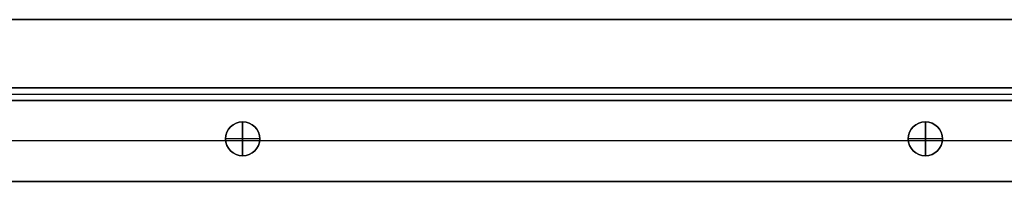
# Model space of a CAD drawing. Header units: millimetres. Extents: x -9 to 941, y -614 to 1386.
# Tile 24 of 30: x 222 to 452, y 1348 to 1386. Entities that reach past the tile are written whole.
import ezdxf

# ---------------------------------------------------------------- set-up
doc = ezdxf.new("R2010")
doc.units = ezdxf.units.MM
doc.header["$MEASUREMENT"] = 0

msp = doc.modelspace()

# ---------------------------------------------------------------- linework, layer by layer
for p, q in [((8.76, 1385.55, 9), (922.91, 1385.55, 9)), ((111.06, 1369.55, -20.5), (821.06, 1369.55, -20.5)), ((881.6, 1366.55, -36.5), (50.21, 1366.55, -36.5)), ((111.06, 1368.05, -0.5), (821.06, 1368.05, -0.5)), ((111.06, 1368.05, -40.5), (821.06, 1368.05, -40.5)), ((111.06, 1366.55, -20.5), (821.06, 1366.55, -20.5)), ((273.91, 1361.55, -22.5), (273.91, 1361.55, -0.5)), ((273.91, 1353.55, -22.5), (273.91, 1361.55, -22.5)), ((273.91, 1361.55, -0.5), (273.91, 1361.55, 11.5)), ((273.91, 1361.55, 11.5), (273.91, 1353.55, 11.5)), ((433.91, 1361.55, -22.5), (433.91, 1361.55, -0.5)), ((433.91, 1353.55, -22.5), (433.91, 1361.55, -22.5)), ((433.91, 1361.55, -0.5), (433.91, 1361.55, 11.5)), ((433.91, 1361.55, 11.5), (433.91, 1353.55, 11.5)), ((461.94, 1357.05, -72.5), (181.88, 1357.05, -72.5)), ((269.94, 1357.05, -0.5), (213.88, 1357.05, -0.5)), ((269.91, 1357.55, -22.5), (269.91, 1357.55, -0.5)), ((277.91, 1357.55, -22.5), (269.91, 1357.55, -22.5)), ((269.91, 1357.55, -0.5), (269.91, 1357.55, 11.5)), ((277.91, 1357.55, 11.5), (269.91, 1357.55, 11.5)), ((429.94, 1357.05, -0.5), (277.88, 1357.05, -0.5)), ((277.91, 1357.55, -22.5), (277.91, 1357.55, -0.5)), ((277.91, 1357.55, -0.5), (277.91, 1357.55, 11.5)), ((429.91, 1357.55, -22.5), (429.91, 1357.55, -0.5)), ((437.91, 1357.55, -22.5), (429.91, 1357.55, -22.5)), ((429.91, 1357.55, -0.5), (429.91, 1357.55, 11.5)), ((437.91, 1357.55, 11.5), (429.91, 1357.55, 11.5)), ((463.46, 1357.05, -0.5), (437.88, 1357.05, -0.5)), ((437.91, 1357.55, -22.5), (437.91, 1357.55, -0.5)), ((437.91, 1357.55, -0.5), (437.91, 1357.55, 11.5)), ((273.91, 1353.55, -22.5), (273.91, 1353.55, -0.5)), ((273.91, 1353.55, -0.5), (273.91, 1353.55, 11.5)), ((433.91, 1353.55, -22.5), (433.91, 1353.55, -0.5)), ((433.91, 1353.55, -0.5), (433.91, 1353.55, 11.5)), ((873.73, 1347.55, -36.5), (58.08, 1347.55, -36.5))]:
    msp.add_line(p, q)
for centre in [(273.91, 1357.55, -11.5), (273.91, 1357.55, 5.5), (433.91, 1357.55, -11.5), (433.91, 1357.55, 5.5)]:
    msp.add_circle(centre, 4)
for centre, start, end in [((273.91, 1357.55, -0.5), 360, 180), ((273.91, 1357.55, -22.5), 0, 180), ((273.91, 1357.55, -0.5), 0, 180), ((273.91, 1357.55, 11.5), 0, 180), ((433.91, 1357.55, -0.5), 360, 180), ((433.91, 1357.55, -22.5), 0, 180), ((433.91, 1357.55, -0.5), 0, 180), ((433.91, 1357.55, 11.5), 0, 180), ((273.91, 1357.55, -0.5), 180, 0), ((273.91, 1357.55, -22.5), 180, 360), ((273.91, 1357.55, -0.5), 180, 0), ((273.91, 1357.55, 11.5), 180, 0), ((433.91, 1357.55, -0.5), 180, 0), ((433.91, 1357.55, -22.5), 180, 360), ((433.91, 1357.55, -0.5), 180, 0), ((433.91, 1357.55, 11.5), 180, 0)]:
    msp.add_arc(centre, 4, start, end)
for points in [[(8.76, 1385.55, -0.5), (465.83, 1385.55, -0.5), (922.91, 1385.55, -0.5)], [(922.91, 1385.55, 18.5), (465.83, 1385.55, 18.5), (8.76, 1385.55, 18.5)], [(821.06, 1369.55, -0.5), (466.06, 1369.55, -0.5), (111.06, 1369.55, -0.5)], [(111.06, 1369.55, -40.5), (466.06, 1369.55, -40.5), (821.06, 1369.55, -40.5)], [(881.6, 1366.55, -72.5), (465.91, 1366.55, -72.5), (50.21, 1366.55, -72.5)], [(111.06, 1366.55, -0.5), (466.06, 1366.55, -0.5), (821.06, 1366.55, -0.5)], [(821.06, 1366.55, -40.5), (466.06, 1366.55, -40.5), (111.06, 1366.55, -40.5)], [(125.21, 1366.55, -0.5), (465.91, 1366.55, -0.5), (806.6, 1366.55, -0.5)], [(873.73, 1347.55, -72.5), (465.91, 1347.55, -72.5), (58.08, 1347.55, -72.5)], [(125.21, 1347.55, -0.5), (465.91, 1347.55, -0.5), (806.6, 1347.55, -0.5)]]:
    msp.add_open_spline(points, degree=2)

doc.saveas('drawing.dxf')
